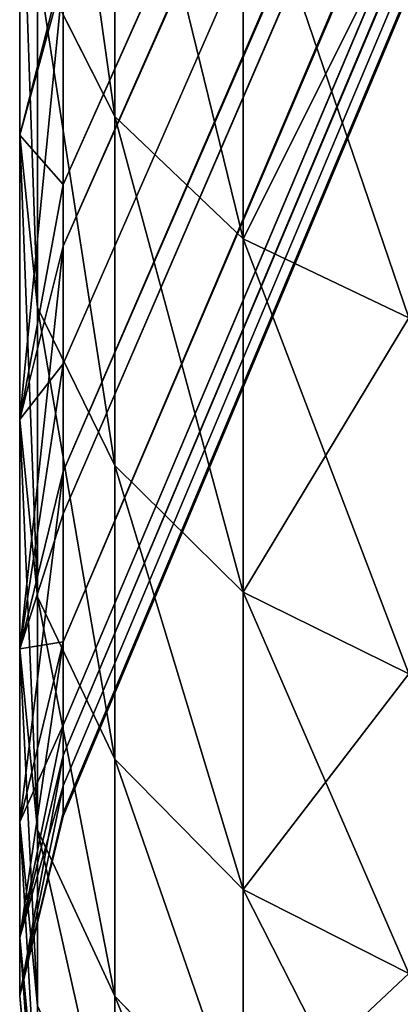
# Model space of a CAD drawing. Extents: x 0 to 500, y 0 to 45.
# Tile 6 of 160: x 149.947 to 150.277, y 16.495 to 17.349. Entities that reach past the tile are written whole.
import ezdxf

# ---------------------------------------------------------------- set-up
doc = ezdxf.new("R2010")
doc.units = 0
doc.layers.get('0').update_dxf_attribs({"color": 13, "linetype": 'CONTINUOUS'})

# ---------------------------------------------------------------- blocks, each defined once
blk = doc.blocks.new('GROUP_3')
for p, q in [((0.1876, 3.86563, 5.1697), (0.26882, 3.87335, 5.16673)), ((0.26882, 3.87335, 4.82147), (0.1876, 3.86563, 4.8185)), ((0.29403, 3.87335, 5.51108), (0.21324, 3.86563, 5.51997)), ((0.29403, 3.87335, 4.47713), (0.21324, 3.86563, 4.46824)), ((0.3443, 3.87335, 5.85266), (0.26437, 3.86563, 5.86742)), ((0.3443, 3.87335, 4.13555), (0.26437, 3.86563, 4.12078)), ((0.26882, 3.87335, 5.16673), (0.29403, 3.87335, 5.51108)), ((0.26882, 3.87335, 5.16673), (0.35991, 3.85446, 5.3649)), ((0.26882, 3.87335, 4.82147), (0.26882, 3.87335, 5.16673)), ((0.26882, 3.87335, 4.82147), (0.29403, 3.87335, 4.47713)), ((0.3482, 3.85446, 5.16383), (0.26882, 3.87335, 5.16673)), ((0.26882, 3.87335, 4.82147), (0.3482, 3.85446, 5.16383)), ((0.3482, 3.85446, 4.82437), (0.26882, 3.87335, 4.82147)), ((0.26882, 3.87335, 4.82147), (0.34674, 3.85446, 4.87039)), ((0.3443, 3.87335, 5.85266), (0.29403, 3.87335, 5.51108)), ((0.35991, 3.85446, 5.3649), (0.29403, 3.87335, 5.51108)), ((0.29403, 3.87335, 4.47713), (0.3443, 3.87335, 4.13555)), ((0.37298, 3.85446, 5.50239), (0.29403, 3.87335, 5.51108)), ((0.37298, 3.85446, 4.48582), (0.29403, 3.87335, 4.47713)), ((0.29403, 3.87335, 4.47713), (0.38621, 3.85446, 4.37728)), ((0.34074, 3.86563, 6.21022), (0.41937, 3.87335, 6.18966)), ((0.34074, 3.86563, 3.77799), (0.41937, 3.87335, 3.79854)), ((0.3443, 3.87335, 5.85266), (0.41937, 3.87335, 6.18966)), ((0.41937, 3.87335, 3.79854), (0.3443, 3.87335, 4.13555)), ((0.3443, 3.87335, 5.85266), (0.49621, 3.85446, 6.16957)), ((0.38621, 3.85446, 4.37728), (0.3443, 3.87335, 4.13555)), ((0.4224, 3.85446, 4.14997), (0.3443, 3.87335, 4.13555)), ((0.3443, 3.87335, 5.85266), (0.4224, 3.85446, 5.83823)), ((0.41937, 3.87335, 6.18966), (0.51884, 3.87335, 6.52029)), ((0.41937, 3.87335, 6.18966), (0.54297, 3.85446, 6.33576)), ((0.51884, 3.87335, 3.46792), (0.41937, 3.87335, 3.79854)), ((0.49621, 3.85446, 6.16957), (0.41937, 3.87335, 6.18966)), ((0.41937, 3.87335, 3.79854), (0.4224, 3.85446, 4.14997)), ((0.49621, 3.85446, 3.81863), (0.41937, 3.87335, 3.79854)), ((0.41937, 3.87335, 3.79854), (0.47787, 3.85446, 3.89116)), ((0.51884, 3.87335, 6.52029), (0.44192, 3.86563, 6.54653)), ((0.51884, 3.87335, 3.46792), (0.44192, 3.86563, 3.44168)), ((0.51884, 3.87335, 3.46792), (0.64218, 3.87335, 3.14544)), ((0.64218, 3.87335, 6.84277), (0.51884, 3.87335, 6.52029)), ((0.54297, 3.85446, 6.33576), (0.51884, 3.87335, 6.52029)), ((0.51884, 3.87335, 3.46792), (0.62068, 3.85446, 3.41754)), ((0.59401, 3.85446, 6.49464), (0.51884, 3.87335, 6.52029)), ((0.59401, 3.85446, 3.49357), (0.51884, 3.87335, 3.46792)), ((0.56737, 3.86563, 3.11365), (0.64218, 3.87335, 3.14544)), ((0.64218, 3.87335, 6.84277), (0.56737, 3.86563, 6.87455)), ((0.62068, 3.85446, 3.41754), (0.64218, 3.87335, 3.14544)), ((0.64218, 3.87335, 3.14544), (0.78873, 3.87335, 2.83282)), ((0.71528, 3.85446, 3.1765), (0.64218, 3.87335, 3.14544)), ((0.78873, 3.87335, 7.15539), (0.64218, 3.87335, 6.84277)), ((0.71079, 3.85446, 6.8011), (0.64218, 3.87335, 6.84277)), ((0.26437, 3.86563, 5.86742), (0.34074, 3.86563, 6.21022)), ((0.34074, 3.86563, 3.77799), (0.26437, 3.86563, 4.12078)), ((0.34074, 3.86563, 6.21022), (0.2687, 3.83214, 6.22905)), ((0.2687, 3.83214, 3.75915), (0.34074, 3.86563, 3.77799)), ((0.44192, 3.86563, 6.54653), (0.34074, 3.86563, 6.21022)), ((0.44192, 3.86563, 3.44168), (0.34074, 3.86563, 3.77799)), ((0.37145, 3.83214, 6.57057), (0.44192, 3.86563, 6.54653)), ((0.37145, 3.83214, 3.41764), (0.44192, 3.86563, 3.44168)), ((0.44192, 3.86563, 3.44168), (0.56737, 3.86563, 3.11365)), ((0.56737, 3.86563, 6.87455), (0.44192, 3.86563, 6.54653)), ((0.49885, 3.83214, 3.08453), (0.56737, 3.86563, 3.11365)), ((0.56737, 3.86563, 6.87455), (0.49885, 3.83214, 6.90368)), ((0.56737, 3.86563, 3.11365), (0.71644, 3.86563, 2.79566)), ((0.71644, 3.86563, 7.19255), (0.56737, 3.86563, 6.87455)), ((0.71644, 3.86563, 2.79566), (0.65023, 3.83214, 2.76161)), ((0.71644, 3.86563, 7.19255), (0.65023, 3.83214, 7.22659)), ((0.3482, 3.85446, 5.16383), (0.34674, 3.85446, 4.87039)), ((0.34674, 3.85446, 4.87039), (0.3482, 3.85446, 4.82437)), ((4.55241, 2.08864, 4.98238), (0.34674, 3.85446, 4.87039)), ((0.35991, 3.85446, 5.3649), (0.3482, 3.85446, 5.16383)), ((0.3482, 3.85446, 4.82437), (0.37298, 3.85446, 4.48582)), ((0.3482, 3.85446, 5.16383), (4.55366, 2.08864, 5.02922)), ((4.55241, 2.08864, 4.98238), (0.3482, 3.85446, 4.82437)), ((4.55241, 2.08864, 4.98238), (0.3482, 3.85446, 5.16383)), ((0.37298, 3.85446, 5.50239), (0.35991, 3.85446, 5.3649)), ((0.35991, 3.85446, 5.3649), (4.55366, 2.08864, 5.02922)), ((0.4224, 3.85446, 5.83823), (0.37298, 3.85446, 5.50239)), ((0.37298, 3.85446, 5.50239), (4.55988, 2.08864, 5.07566)), ((4.55366, 2.08864, 5.02922), (0.37298, 3.85446, 5.50239)), ((4.55241, 2.08864, 4.98238), (0.37298, 3.85446, 4.48582)), ((0.37298, 3.85446, 4.48582), (0.38621, 3.85446, 4.37728)), ((4.55615, 2.08864, 4.93568), (0.37298, 3.85446, 4.48582)), ((0.38621, 3.85446, 4.37728), (0.4224, 3.85446, 4.14997)), ((4.55615, 2.08864, 4.93568), (0.38621, 3.85446, 4.37728)), ((0.49621, 3.85446, 6.16957), (0.4224, 3.85446, 5.83823)), ((0.4224, 3.85446, 4.14997), (0.47787, 3.85446, 3.89116)), ((4.571, 2.08864, 5.12118), (0.4224, 3.85446, 5.83823)), ((0.4224, 3.85446, 5.83823), (4.55988, 2.08864, 5.07566)), ((4.55615, 2.08864, 4.93568), (0.4224, 3.85446, 4.14997)), ((0.4224, 3.85446, 4.14997), (4.56505, 2.08864, 4.88876)), ((0.47787, 3.85446, 3.89116), (0.49621, 3.85446, 3.81863)), ((4.56505, 2.08864, 4.88876), (0.47787, 3.85446, 3.89116)), ((0.54297, 3.85446, 6.33576), (0.49621, 3.85446, 6.16957)), ((0.49621, 3.85446, 3.81863), (0.59401, 3.85446, 3.49357)), ((4.56505, 2.08864, 4.88876), (0.49621, 3.85446, 3.81863)), ((4.571, 2.08864, 5.12118), (0.49621, 3.85446, 6.16957)), ((0.59401, 3.85446, 6.49464), (0.54297, 3.85446, 6.33576)), ((0.54297, 3.85446, 6.33576), (4.571, 2.08864, 5.12118)), ((0.71079, 3.85446, 6.8011), (0.59401, 3.85446, 6.49464)), ((0.59401, 3.85446, 3.49357), (0.62068, 3.85446, 3.41754)), ((0.59401, 3.85446, 6.49464), (4.58689, 2.08864, 5.16526)), ((4.571, 2.08864, 5.12118), (0.59401, 3.85446, 6.49464)), ((4.57836, 2.08864, 4.84477), (0.59401, 3.85446, 3.49357)), ((0.62068, 3.85446, 3.41754), (0.71528, 3.85446, 3.1765)), ((4.57836, 2.08864, 4.84477), (0.62068, 3.85446, 3.41754)), ((0.2687, 3.83214, 6.22905), (0.19116, 3.83214, 5.88095)), ((0.19116, 3.83214, 4.10726), (0.2687, 3.83214, 3.75915)), ((0.2687, 3.83214, 6.22905), (0.21095, 3.77645, 6.24415)), ((0.2687, 3.83214, 3.75915), (0.21095, 3.77645, 3.74405)), ((0.37145, 3.83214, 6.57057), (0.2687, 3.83214, 6.22905)), ((0.2687, 3.83214, 3.75915), (0.37145, 3.83214, 3.41764)), ((0.31495, 3.77645, 6.58984), (0.37145, 3.83214, 6.57057)), ((0.31495, 3.77645, 3.39836), (0.37145, 3.83214, 3.41764)), ((0.37145, 3.83214, 3.41764), (0.49885, 3.83214, 3.08453)), ((0.49885, 3.83214, 6.90368), (0.37145, 3.83214, 6.57057)), ((0.49885, 3.83214, 3.08453), (0.44391, 3.77645, 3.06118)), ((0.49885, 3.83214, 6.90368), (0.44391, 3.77645, 6.92702)), ((0.65023, 3.83214, 2.76161), (0.49885, 3.83214, 3.08453)), ((0.65023, 3.83214, 7.22659), (0.49885, 3.83214, 6.90368)), ((0.59714, 3.77645, 2.73432), (0.65023, 3.83214, 2.76161)), ((0.65023, 3.83214, 7.22659), (0.59714, 3.77645, 7.25389)), ((0.65023, 3.83214, 2.76161), (0.82477, 3.83214, 2.45061)), ((0.82477, 3.83214, 7.5376), (0.65023, 3.83214, 7.22659)), ((0.21095, 3.77645, 6.24415), (0.31495, 3.77645, 6.58984)), ((0.21095, 3.77645, 3.74405), (0.31495, 3.77645, 3.39836)), ((0.31495, 3.77645, 6.58984), (0.27845, 3.70449, 6.6023)), ((0.31495, 3.77645, 3.39836), (0.27845, 3.70449, 3.38591)), ((0.31495, 3.77645, 3.39836), (0.44391, 3.77645, 3.06118)), ((0.44391, 3.77645, 6.92702), (0.31495, 3.77645, 6.58984)), ((0.44391, 3.77645, 6.92702), (0.40841, 3.70449, 6.94211)), ((0.44391, 3.77645, 3.06118), (0.40841, 3.70449, 3.0461)), ((0.59714, 3.77645, 7.25389), (0.44391, 3.77645, 6.92702)), ((0.59714, 3.77645, 2.73432), (0.44391, 3.77645, 3.06118)), ((0.59714, 3.77645, 7.25389), (0.56284, 3.70449, 7.27152)), ((0.56284, 3.70449, 2.71668), (0.59714, 3.77645, 2.73432)), ((0.77382, 3.77645, 2.41951), (0.59714, 3.77645, 2.73432)), ((0.77382, 3.77645, 7.5687), (0.59714, 3.77645, 7.25389))]:
    blk.add_line(p, q)
mesh = blk.add_polyface()
corners = [(0.1876, 3.86563, 5.1697), (0.29403, 3.87335, 5.51108), (0.26882, 3.87335, 5.16673), (0.21324, 3.86563, 5.51997)]
mesh.append_faces([[corners[k] for k in face] for face in [(0, 1, 2), (1, 0, 3)]], dxfattribs={"vtx0": -1})
mesh = blk.add_polyface()
corners = [(0.1876, 3.86563, 5.1697), (0.26882, 3.87335, 4.82147), (0.1876, 3.86563, 4.8185), (0.26882, 3.87335, 5.16673)]
mesh.append_faces([[corners[k] for k in face] for face in [(0, 1, 2), (1, 0, 3)]], dxfattribs={"vtx0": -1})
mesh = blk.add_polyface()
corners = [(0.1876, 3.86563, 4.8185), (0.29403, 3.87335, 4.47713), (0.21324, 3.86563, 4.46824), (0.26882, 3.87335, 4.82147)]
mesh.append_faces([[corners[k] for k in face] for face in [(0, 1, 2), (1, 0, 3)]], dxfattribs={"vtx0": -1})
mesh = blk.add_polyface()
corners = [(0.21324, 3.86563, 5.51997), (0.3443, 3.87335, 5.85266), (0.29403, 3.87335, 5.51108), (0.26437, 3.86563, 5.86742)]
mesh.append_faces([[corners[k] for k in face] for face in [(0, 1, 2), (1, 0, 3)]], dxfattribs={"vtx0": -1})
mesh = blk.add_polyface()
corners = [(0.21324, 3.86563, 4.46824), (0.3443, 3.87335, 4.13555), (0.26437, 3.86563, 4.12078), (0.29403, 3.87335, 4.47713)]
mesh.append_faces([[corners[k] for k in face] for face in [(0, 1, 2), (1, 0, 3)]], dxfattribs={"vtx0": -1})
mesh = blk.add_polyface()
corners = [(0.26437, 3.86563, 5.86742), (0.41937, 3.87335, 6.18966), (0.3443, 3.87335, 5.85266), (0.34074, 3.86563, 6.21022)]
mesh.append_faces([[corners[k] for k in face] for face in [(0, 1, 2), (1, 0, 3)]], dxfattribs={"vtx0": -1})
mesh = blk.add_polyface()
corners = [(0.26437, 3.86563, 4.12078), (0.41937, 3.87335, 3.79854), (0.34074, 3.86563, 3.77799), (0.3443, 3.87335, 4.13555)]
mesh.append_faces([[corners[k] for k in face] for face in [(0, 1, 2), (1, 0, 3)]], dxfattribs={"vtx0": -1})
mesh = blk.add_polyface()
corners = [(0.35991, 3.85446, 5.3649), (0.3482, 3.85446, 5.16383), (0.26882, 3.87335, 5.16673)]
mesh.append_faces([[corners[k] for k in face] for face in [(0, 1, 2)]])
mesh = blk.add_polyface()
corners = [(0.26882, 3.87335, 5.16673), (0.3482, 3.85446, 5.16383), (0.26882, 3.87335, 4.82147)]
mesh.append_faces([[corners[k] for k in face] for face in [(0, 1, 2)]])
mesh = blk.add_polyface()
corners = [(0.26882, 3.87335, 4.82147), (0.37298, 3.85446, 4.48582), (0.29403, 3.87335, 4.47713), (0.3482, 3.85446, 4.82437)]
mesh.append_faces([[corners[k] for k in face] for face in [(0, 1, 2), (1, 0, 3)]], dxfattribs={"vtx0": -1})
mesh = blk.add_polyface()
corners = [(0.3482, 3.85446, 5.16383), (0.34674, 3.85446, 4.87039), (0.26882, 3.87335, 4.82147)]
mesh.append_faces([[corners[k] for k in face] for face in [(0, 1, 2)]])
mesh = blk.add_polyface()
corners = [(0.34674, 3.85446, 4.87039), (0.3482, 3.85446, 4.82437), (0.26882, 3.87335, 4.82147)]
mesh.append_faces([[corners[k] for k in face] for face in [(0, 1, 2)]])
mesh = blk.add_polyface()
corners = [(0.29403, 3.87335, 5.51108), (0.35991, 3.85446, 5.3649), (0.26882, 3.87335, 5.16673)]
mesh.append_faces([[corners[k] for k in face] for face in [(0, 1, 2)]])
mesh = blk.add_polyface()
corners = [(0.29403, 3.87335, 5.51108), (0.4224, 3.85446, 5.83823), (0.37298, 3.85446, 5.50239), (0.3443, 3.87335, 5.85266)]
mesh.append_faces([[corners[k] for k in face] for face in [(0, 1, 2), (1, 0, 3)]], dxfattribs={"vtx0": -1})
mesh = blk.add_polyface()
corners = [(0.29403, 3.87335, 5.51108), (0.37298, 3.85446, 5.50239), (0.35991, 3.85446, 5.3649)]
mesh.append_faces([[corners[k] for k in face] for face in [(0, 1, 2)]])
mesh = blk.add_polyface()
corners = [(0.29403, 3.87335, 4.47713), (0.38621, 3.85446, 4.37728), (0.3443, 3.87335, 4.13555)]
mesh.append_faces([[corners[k] for k in face] for face in [(0, 1, 2)]])
mesh = blk.add_polyface()
corners = [(0.37298, 3.85446, 4.48582), (0.38621, 3.85446, 4.37728), (0.29403, 3.87335, 4.47713)]
mesh.append_faces([[corners[k] for k in face] for face in [(0, 1, 2)]])
mesh = blk.add_polyface()
corners = [(0.34074, 3.86563, 6.21022), (0.51884, 3.87335, 6.52029), (0.41937, 3.87335, 6.18966), (0.44192, 3.86563, 6.54653)]
mesh.append_faces([[corners[k] for k in face] for face in [(0, 1, 2), (1, 0, 3)]], dxfattribs={"vtx0": -1})
mesh = blk.add_polyface()
corners = [(0.34074, 3.86563, 3.77799), (0.51884, 3.87335, 3.46792), (0.44192, 3.86563, 3.44168), (0.41937, 3.87335, 3.79854)]
mesh.append_faces([[corners[k] for k in face] for face in [(0, 1, 2), (1, 0, 3)]], dxfattribs={"vtx0": -1})
mesh = blk.add_polyface()
corners = [(0.41937, 3.87335, 6.18966), (0.49621, 3.85446, 6.16957), (0.3443, 3.87335, 5.85266)]
mesh.append_faces([[corners[k] for k in face] for face in [(0, 1, 2)]])
mesh = blk.add_polyface()
corners = [(0.4224, 3.85446, 4.14997), (0.41937, 3.87335, 3.79854), (0.3443, 3.87335, 4.13555)]
mesh.append_faces([[corners[k] for k in face] for face in [(0, 1, 2)]])
mesh = blk.add_polyface()
corners = [(0.49621, 3.85446, 6.16957), (0.4224, 3.85446, 5.83823), (0.3443, 3.87335, 5.85266)]
mesh.append_faces([[corners[k] for k in face] for face in [(0, 1, 2)]])
mesh = blk.add_polyface()
corners = [(0.38621, 3.85446, 4.37728), (0.4224, 3.85446, 4.14997), (0.3443, 3.87335, 4.13555)]
mesh.append_faces([[corners[k] for k in face] for face in [(0, 1, 2)]])
mesh = blk.add_polyface()
corners = [(0.54297, 3.85446, 6.33576), (0.49621, 3.85446, 6.16957), (0.41937, 3.87335, 6.18966)]
mesh.append_faces([[corners[k] for k in face] for face in [(0, 1, 2)]])
mesh = blk.add_polyface()
corners = [(0.41937, 3.87335, 3.79854), (0.59401, 3.85446, 3.49357), (0.51884, 3.87335, 3.46792), (0.49621, 3.85446, 3.81863)]
mesh.append_faces([[corners[k] for k in face] for face in [(0, 1, 2), (1, 0, 3)]], dxfattribs={"vtx0": -1})
mesh = blk.add_polyface()
corners = [(0.4224, 3.85446, 4.14997), (0.47787, 3.85446, 3.89116), (0.41937, 3.87335, 3.79854)]
mesh.append_faces([[corners[k] for k in face] for face in [(0, 1, 2)]])
mesh = blk.add_polyface()
corners = [(0.47787, 3.85446, 3.89116), (0.49621, 3.85446, 3.81863), (0.41937, 3.87335, 3.79854)]
mesh.append_faces([[corners[k] for k in face] for face in [(0, 1, 2)]])
mesh = blk.add_polyface()
corners = [(0.51884, 3.87335, 6.52029), (0.54297, 3.85446, 6.33576), (0.41937, 3.87335, 6.18966)]
mesh.append_faces([[corners[k] for k in face] for face in [(0, 1, 2)]])
mesh = blk.add_polyface()
corners = [(0.44192, 3.86563, 3.44168), (0.64218, 3.87335, 3.14544), (0.56737, 3.86563, 3.11365), (0.51884, 3.87335, 3.46792)]
mesh.append_faces([[corners[k] for k in face] for face in [(0, 1, 2), (1, 0, 3)]], dxfattribs={"vtx0": -1})
mesh = blk.add_polyface()
corners = [(0.44192, 3.86563, 6.54653), (0.64218, 3.87335, 6.84277), (0.51884, 3.87335, 6.52029), (0.56737, 3.86563, 6.87455)]
mesh.append_faces([[corners[k] for k in face] for face in [(0, 1, 2), (1, 0, 3)]], dxfattribs={"vtx0": -1})
mesh = blk.add_polyface()
corners = [(0.51884, 3.87335, 6.52029), (0.71079, 3.85446, 6.8011), (0.59401, 3.85446, 6.49464), (0.64218, 3.87335, 6.84277)]
mesh.append_faces([[corners[k] for k in face] for face in [(0, 1, 2), (1, 0, 3)]], dxfattribs={"vtx0": -1})
mesh = blk.add_polyface()
corners = [(0.51884, 3.87335, 6.52029), (0.59401, 3.85446, 6.49464), (0.54297, 3.85446, 6.33576)]
mesh.append_faces([[corners[k] for k in face] for face in [(0, 1, 2)]])
mesh = blk.add_polyface()
corners = [(0.59401, 3.85446, 3.49357), (0.62068, 3.85446, 3.41754), (0.51884, 3.87335, 3.46792)]
mesh.append_faces([[corners[k] for k in face] for face in [(0, 1, 2)]])
mesh = blk.add_polyface()
corners = [(0.51884, 3.87335, 3.46792), (0.62068, 3.85446, 3.41754), (0.64218, 3.87335, 3.14544)]
mesh.append_faces([[corners[k] for k in face] for face in [(0, 1, 2)]])
mesh = blk.add_polyface()
corners = [(0.56737, 3.86563, 3.11365), (0.78873, 3.87335, 2.83282), (0.71644, 3.86563, 2.79566), (0.64218, 3.87335, 3.14544)]
mesh.append_faces([[corners[k] for k in face] for face in [(0, 1, 2), (1, 0, 3)]], dxfattribs={"vtx0": -1})
mesh = blk.add_polyface()
corners = [(0.56737, 3.86563, 6.87455), (0.78873, 3.87335, 7.15539), (0.64218, 3.87335, 6.84277), (0.71644, 3.86563, 7.19255)]
mesh.append_faces([[corners[k] for k in face] for face in [(0, 1, 2), (1, 0, 3)]], dxfattribs={"vtx0": -1})
mesh = blk.add_polyface()
corners = [(0.62068, 3.85446, 3.41754), (0.71528, 3.85446, 3.1765), (0.64218, 3.87335, 3.14544)]
mesh.append_faces([[corners[k] for k in face] for face in [(0, 1, 2)]])
mesh = blk.add_polyface()
corners = [(0.78873, 3.87335, 7.15539), (0.71079, 3.85446, 6.8011), (0.64218, 3.87335, 6.84277)]
mesh.append_faces([[corners[k] for k in face] for face in [(0, 1, 2)]])
mesh = blk.add_polyface()
corners = [(0.71528, 3.85446, 3.1765), (0.78873, 3.87335, 2.83282), (0.64218, 3.87335, 3.14544)]
mesh.append_faces([[corners[k] for k in face] for face in [(0, 1, 2)]])
mesh = blk.add_polyface()
corners = [(0.19116, 3.83214, 5.88095), (0.34074, 3.86563, 6.21022), (0.26437, 3.86563, 5.86742), (0.2687, 3.83214, 6.22905)]
mesh.append_faces([[corners[k] for k in face] for face in [(0, 1, 2), (1, 0, 3)]], dxfattribs={"vtx0": -1})
mesh = blk.add_polyface()
corners = [(0.19116, 3.83214, 4.10726), (0.34074, 3.86563, 3.77799), (0.2687, 3.83214, 3.75915), (0.26437, 3.86563, 4.12078)]
mesh.append_faces([[corners[k] for k in face] for face in [(0, 1, 2), (1, 0, 3)]], dxfattribs={"vtx0": -1})
mesh = blk.add_polyface()
corners = [(0.2687, 3.83214, 6.22905), (0.44192, 3.86563, 6.54653), (0.34074, 3.86563, 6.21022), (0.37145, 3.83214, 6.57057)]
mesh.append_faces([[corners[k] for k in face] for face in [(0, 1, 2), (1, 0, 3)]], dxfattribs={"vtx0": -1})
mesh = blk.add_polyface()
corners = [(0.2687, 3.83214, 3.75915), (0.44192, 3.86563, 3.44168), (0.37145, 3.83214, 3.41764), (0.34074, 3.86563, 3.77799)]
mesh.append_faces([[corners[k] for k in face] for face in [(0, 1, 2), (1, 0, 3)]], dxfattribs={"vtx0": -1})
mesh = blk.add_polyface()
corners = [(0.37145, 3.83214, 3.41764), (0.56737, 3.86563, 3.11365), (0.49885, 3.83214, 3.08453), (0.44192, 3.86563, 3.44168)]
mesh.append_faces([[corners[k] for k in face] for face in [(0, 1, 2), (1, 0, 3)]], dxfattribs={"vtx0": -1})
mesh = blk.add_polyface()
corners = [(0.37145, 3.83214, 6.57057), (0.56737, 3.86563, 6.87455), (0.44192, 3.86563, 6.54653), (0.49885, 3.83214, 6.90368)]
mesh.append_faces([[corners[k] for k in face] for face in [(0, 1, 2), (1, 0, 3)]], dxfattribs={"vtx0": -1})
mesh = blk.add_polyface()
corners = [(0.49885, 3.83214, 3.08453), (0.71644, 3.86563, 2.79566), (0.65023, 3.83214, 2.76161), (0.56737, 3.86563, 3.11365)]
mesh.append_faces([[corners[k] for k in face] for face in [(0, 1, 2), (1, 0, 3)]], dxfattribs={"vtx0": -1})
mesh = blk.add_polyface()
corners = [(0.49885, 3.83214, 6.90368), (0.71644, 3.86563, 7.19255), (0.56737, 3.86563, 6.87455), (0.65023, 3.83214, 7.22659)]
mesh.append_faces([[corners[k] for k in face] for face in [(0, 1, 2), (1, 0, 3)]], dxfattribs={"vtx0": -1})
mesh = blk.add_polyface()
corners = [(0.65023, 3.83214, 2.76161), (0.88833, 3.86563, 2.4894), (0.82477, 3.83214, 2.45061), (0.71644, 3.86563, 2.79566)]
mesh.append_faces([[corners[k] for k in face] for face in [(0, 1, 2), (1, 0, 3)]], dxfattribs={"vtx0": -1})
mesh = blk.add_polyface()
corners = [(0.65023, 3.83214, 7.22659), (0.88833, 3.86563, 7.49881), (0.71644, 3.86563, 7.19255), (0.82477, 3.83214, 7.5376)]
mesh.append_faces([[corners[k] for k in face] for face in [(0, 1, 2), (1, 0, 3)]], dxfattribs={"vtx0": -1})
mesh = blk.add_polyface()
corners = [(0.3482, 3.85446, 5.16383), (4.55241, 2.08864, 4.98238), (0.34674, 3.85446, 4.87039)]
mesh.append_faces([[corners[k] for k in face] for face in [(0, 1, 2)]])
mesh = blk.add_polyface()
corners = [(4.55241, 2.08864, 4.98238), (0.3482, 3.85446, 4.82437), (0.34674, 3.85446, 4.87039)]
mesh.append_faces([[corners[k] for k in face] for face in [(0, 1, 2)]])
mesh = blk.add_polyface()
corners = [(0.35991, 3.85446, 5.3649), (4.55366, 2.08864, 5.02922), (0.3482, 3.85446, 5.16383)]
mesh.append_faces([[corners[k] for k in face] for face in [(0, 1, 2)]])
mesh = blk.add_polyface()
corners = [(4.55241, 2.08864, 4.98238), (0.37298, 3.85446, 4.48582), (0.3482, 3.85446, 4.82437)]
mesh.append_faces([[corners[k] for k in face] for face in [(0, 1, 2)]])
mesh = blk.add_polyface()
corners = [(0.3482, 3.85446, 5.16383), (4.55366, 2.08864, 5.02922), (4.55241, 2.08864, 4.98238)]
mesh.append_faces([[corners[k] for k in face] for face in [(0, 1, 2)]])
mesh = blk.add_polyface()
corners = [(0.37298, 3.85446, 5.50239), (4.55366, 2.08864, 5.02922), (0.35991, 3.85446, 5.3649)]
mesh.append_faces([[corners[k] for k in face] for face in [(0, 1, 2)]])
mesh = blk.add_polyface()
corners = [(0.4224, 3.85446, 5.83823), (4.55988, 2.08864, 5.07566), (0.37298, 3.85446, 5.50239)]
mesh.append_faces([[corners[k] for k in face] for face in [(0, 1, 2)]])
mesh = blk.add_polyface()
corners = [(0.37298, 3.85446, 5.50239), (4.55988, 2.08864, 5.07566), (4.55366, 2.08864, 5.02922)]
mesh.append_faces([[corners[k] for k in face] for face in [(0, 1, 2)]])
mesh = blk.add_polyface()
corners = [(4.55241, 2.08864, 4.98238), (4.55615, 2.08864, 4.93568), (0.37298, 3.85446, 4.48582)]
mesh.append_faces([[corners[k] for k in face] for face in [(0, 1, 2)]])
mesh = blk.add_polyface()
corners = [(4.55615, 2.08864, 4.93568), (0.38621, 3.85446, 4.37728), (0.37298, 3.85446, 4.48582)]
mesh.append_faces([[corners[k] for k in face] for face in [(0, 1, 2)]])
mesh = blk.add_polyface()
corners = [(4.55615, 2.08864, 4.93568), (0.4224, 3.85446, 4.14997), (0.38621, 3.85446, 4.37728)]
mesh.append_faces([[corners[k] for k in face] for face in [(0, 1, 2)]])
mesh = blk.add_polyface()
corners = [(0.49621, 3.85446, 6.16957), (4.571, 2.08864, 5.12118), (0.4224, 3.85446, 5.83823)]
mesh.append_faces([[corners[k] for k in face] for face in [(0, 1, 2)]])
mesh = blk.add_polyface()
corners = [(4.56505, 2.08864, 4.88876), (0.47787, 3.85446, 3.89116), (0.4224, 3.85446, 4.14997)]
mesh.append_faces([[corners[k] for k in face] for face in [(0, 1, 2)]])
mesh = blk.add_polyface()
corners = [(0.4224, 3.85446, 5.83823), (4.571, 2.08864, 5.12118), (4.55988, 2.08864, 5.07566)]
mesh.append_faces([[corners[k] for k in face] for face in [(0, 1, 2)]])
mesh = blk.add_polyface()
corners = [(4.55615, 2.08864, 4.93568), (4.56505, 2.08864, 4.88876), (0.4224, 3.85446, 4.14997)]
mesh.append_faces([[corners[k] for k in face] for face in [(0, 1, 2)]])
mesh = blk.add_polyface()
corners = [(4.56505, 2.08864, 4.88876), (0.49621, 3.85446, 3.81863), (0.47787, 3.85446, 3.89116)]
mesh.append_faces([[corners[k] for k in face] for face in [(0, 1, 2)]])
mesh = blk.add_polyface()
corners = [(0.54297, 3.85446, 6.33576), (4.571, 2.08864, 5.12118), (0.49621, 3.85446, 6.16957)]
mesh.append_faces([[corners[k] for k in face] for face in [(0, 1, 2)]])
mesh = blk.add_polyface()
corners = [(0.49621, 3.85446, 3.81863), (4.57836, 2.08864, 4.84477), (0.59401, 3.85446, 3.49357), (4.56505, 2.08864, 4.88876)]
mesh.append_faces([[corners[k] for k in face] for face in [(0, 1, 2), (1, 0, 3)]], dxfattribs={"vtx0": -1})
mesh = blk.add_polyface()
corners = [(0.59401, 3.85446, 6.49464), (4.571, 2.08864, 5.12118), (0.54297, 3.85446, 6.33576)]
mesh.append_faces([[corners[k] for k in face] for face in [(0, 1, 2)]])
mesh = blk.add_polyface()
corners = [(0.71079, 3.85446, 6.8011), (4.58689, 2.08864, 5.16526), (0.59401, 3.85446, 6.49464)]
mesh.append_faces([[corners[k] for k in face] for face in [(0, 1, 2)]])
mesh = blk.add_polyface()
corners = [(4.57836, 2.08864, 4.84477), (0.62068, 3.85446, 3.41754), (0.59401, 3.85446, 3.49357)]
mesh.append_faces([[corners[k] for k in face] for face in [(0, 1, 2)]])
mesh = blk.add_polyface()
corners = [(0.59401, 3.85446, 6.49464), (4.58689, 2.08864, 5.16526), (4.571, 2.08864, 5.12118)]
mesh.append_faces([[corners[k] for k in face] for face in [(0, 1, 2)]])
mesh = blk.add_polyface()
corners = [(4.57836, 2.08864, 4.84477), (0.71528, 3.85446, 3.1765), (0.62068, 3.85446, 3.41754)]
mesh.append_faces([[corners[k] for k in face] for face in [(0, 1, 2)]])
mesh = blk.add_polyface()
corners = [(0.13245, 3.77645, 5.89179), (0.2687, 3.83214, 6.22905), (0.19116, 3.83214, 5.88095), (0.21095, 3.77645, 6.24415)]
mesh.append_faces([[corners[k] for k in face] for face in [(0, 1, 2), (1, 0, 3)]], dxfattribs={"vtx0": -1})
mesh = blk.add_polyface()
corners = [(0.13245, 3.77645, 4.09642), (0.2687, 3.83214, 3.75915), (0.21095, 3.77645, 3.74405), (0.19116, 3.83214, 4.10726)]
mesh.append_faces([[corners[k] for k in face] for face in [(0, 1, 2), (1, 0, 3)]], dxfattribs={"vtx0": -1})
mesh = blk.add_polyface()
corners = [(0.21095, 3.77645, 6.24415), (0.37145, 3.83214, 6.57057), (0.2687, 3.83214, 6.22905), (0.31495, 3.77645, 6.58984)]
mesh.append_faces([[corners[k] for k in face] for face in [(0, 1, 2), (1, 0, 3)]], dxfattribs={"vtx0": -1})
mesh = blk.add_polyface()
corners = [(0.21095, 3.77645, 3.74405), (0.37145, 3.83214, 3.41764), (0.31495, 3.77645, 3.39836), (0.2687, 3.83214, 3.75915)]
mesh.append_faces([[corners[k] for k in face] for face in [(0, 1, 2), (1, 0, 3)]], dxfattribs={"vtx0": -1})
mesh = blk.add_polyface()
corners = [(0.31495, 3.77645, 3.39836), (0.49885, 3.83214, 3.08453), (0.44391, 3.77645, 3.06118), (0.37145, 3.83214, 3.41764)]
mesh.append_faces([[corners[k] for k in face] for face in [(0, 1, 2), (1, 0, 3)]], dxfattribs={"vtx0": -1})
mesh = blk.add_polyface()
corners = [(0.31495, 3.77645, 6.58984), (0.49885, 3.83214, 6.90368), (0.37145, 3.83214, 6.57057), (0.44391, 3.77645, 6.92702)]
mesh.append_faces([[corners[k] for k in face] for face in [(0, 1, 2), (1, 0, 3)]], dxfattribs={"vtx0": -1})
mesh = blk.add_polyface()
corners = [(0.44391, 3.77645, 3.06118), (0.65023, 3.83214, 2.76161), (0.59714, 3.77645, 2.73432), (0.49885, 3.83214, 3.08453)]
mesh.append_faces([[corners[k] for k in face] for face in [(0, 1, 2), (1, 0, 3)]], dxfattribs={"vtx0": -1})
mesh = blk.add_polyface()
corners = [(0.44391, 3.77645, 6.92702), (0.65023, 3.83214, 7.22659), (0.49885, 3.83214, 6.90368), (0.59714, 3.77645, 7.25389)]
mesh.append_faces([[corners[k] for k in face] for face in [(0, 1, 2), (1, 0, 3)]], dxfattribs={"vtx0": -1})
mesh = blk.add_polyface()
corners = [(0.59714, 3.77645, 2.73432), (0.82477, 3.83214, 2.45061), (0.77382, 3.77645, 2.41951), (0.65023, 3.83214, 2.76161)]
mesh.append_faces([[corners[k] for k in face] for face in [(0, 1, 2), (1, 0, 3)]], dxfattribs={"vtx0": -1})
mesh = blk.add_polyface()
corners = [(0.59714, 3.77645, 7.25389), (0.82477, 3.83214, 7.5376), (0.65023, 3.83214, 7.22659), (0.77382, 3.77645, 7.5687)]
mesh.append_faces([[corners[k] for k in face] for face in [(0, 1, 2), (1, 0, 3)]], dxfattribs={"vtx0": -1})
mesh = blk.add_polyface()
corners = [(0.31495, 3.77645, 6.58984), (0.17363, 3.70449, 6.25391), (0.27845, 3.70449, 6.6023), (0.21095, 3.77645, 6.24415)]
mesh.append_faces([[corners[k] for k in face] for face in [(0, 1, 2), (1, 0, 3)]], dxfattribs={"vtx0": -1})
mesh = blk.add_polyface()
corners = [(0.21095, 3.77645, 3.74405), (0.27845, 3.70449, 3.38591), (0.17363, 3.70449, 3.7343), (0.31495, 3.77645, 3.39836)]
mesh.append_faces([[corners[k] for k in face] for face in [(0, 1, 2), (1, 0, 3)]], dxfattribs={"vtx0": -1})
mesh = blk.add_polyface()
corners = [(0.31495, 3.77645, 3.39836), (0.40841, 3.70449, 3.0461), (0.27845, 3.70449, 3.38591), (0.44391, 3.77645, 3.06118)]
mesh.append_faces([[corners[k] for k in face] for face in [(0, 1, 2), (1, 0, 3)]], dxfattribs={"vtx0": -1})
mesh = blk.add_polyface()
corners = [(0.44391, 3.77645, 6.92702), (0.27845, 3.70449, 6.6023), (0.40841, 3.70449, 6.94211), (0.31495, 3.77645, 6.58984)]
mesh.append_faces([[corners[k] for k in face] for face in [(0, 1, 2), (1, 0, 3)]], dxfattribs={"vtx0": -1})
mesh = blk.add_polyface()
corners = [(0.59714, 3.77645, 7.25389), (0.40841, 3.70449, 6.94211), (0.56284, 3.70449, 7.27152), (0.44391, 3.77645, 6.92702)]
mesh.append_faces([[corners[k] for k in face] for face in [(0, 1, 2), (1, 0, 3)]], dxfattribs={"vtx0": -1})
mesh = blk.add_polyface()
corners = [(0.44391, 3.77645, 3.06118), (0.56284, 3.70449, 2.71668), (0.40841, 3.70449, 3.0461), (0.59714, 3.77645, 2.73432)]
mesh.append_faces([[corners[k] for k in face] for face in [(0, 1, 2), (1, 0, 3)]], dxfattribs={"vtx0": -1})
mesh = blk.add_polyface()
corners = [(0.59714, 3.77645, 2.73432), (0.74089, 3.70449, 2.39942), (0.56284, 3.70449, 2.71668), (0.77382, 3.77645, 2.41951)]
mesh.append_faces([[corners[k] for k in face] for face in [(0, 1, 2), (1, 0, 3)]], dxfattribs={"vtx0": -1})
mesh = blk.add_polyface()
corners = [(0.77382, 3.77645, 7.5687), (0.56284, 3.70449, 7.27152), (0.74089, 3.70449, 7.58879), (0.59714, 3.77645, 7.25389)]
mesh.append_faces([[corners[k] for k in face] for face in [(0, 1, 2), (1, 0, 3)]], dxfattribs={"vtx0": -1})
blk = doc.blocks.new('COMPONENT')
at = {"xscale": 2, "yscale": 2, "zscale": 2, "rotation": 360}
blk.add_blockref('GROUP_3', (0.01511, 45.03847, 0.01179), dxfattribs=at)
blk = doc.blocks.new('GROUP_4')
at = {"extrusion": (-8.04912e-16, 1, 3.9443e-31), "rotation": 270}
blk.add_blockref('COMPONENT', (-127.73199, 20.05022, 69.66585), dxfattribs=at)

msp = doc.modelspace()

# ---------------------------------------------------------------- block references
at = {"extrusion": (0, -1, -2.77556e-16)}
msp.add_blockref('GROUP_4', (75, -40, -36), dxfattribs=at)

doc.saveas('drawing.dxf')
